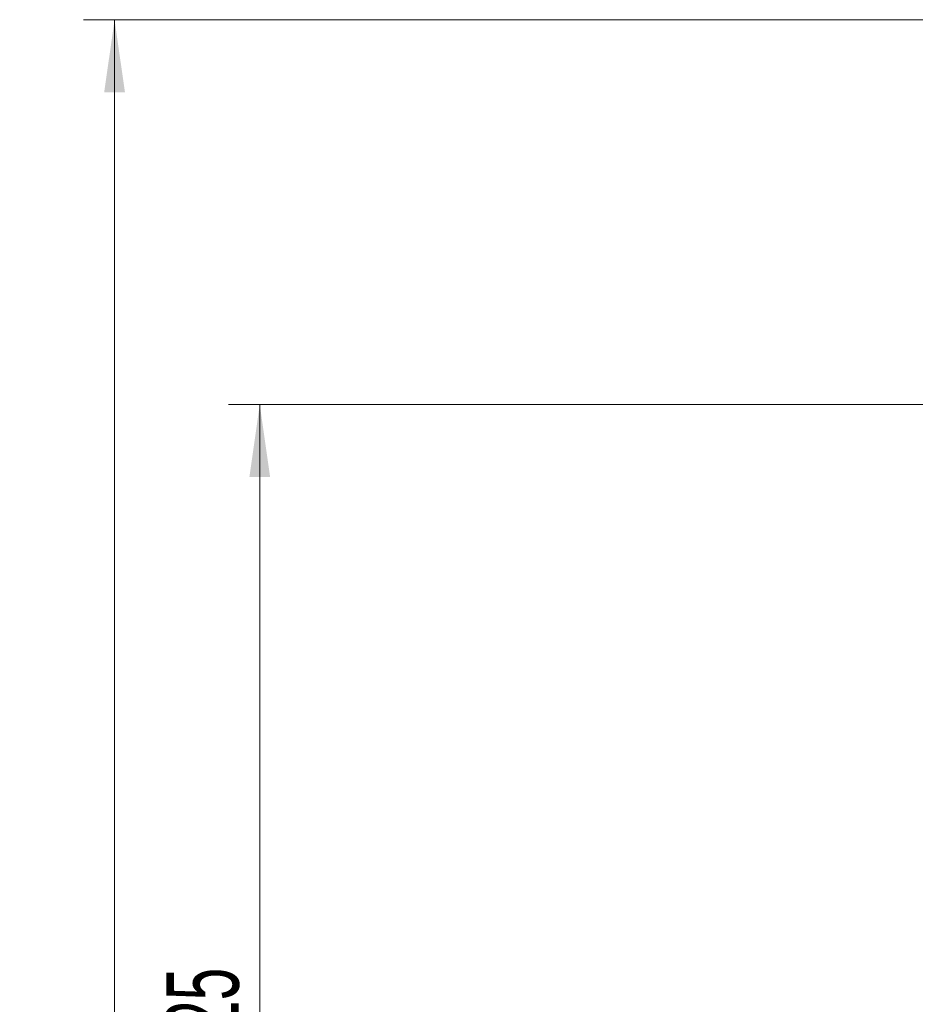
# Model space of a CAD drawing. Header units: millimetres. Extents: x 0 to 11920, y 0 to 8400.
# Tile 46 of 56: x 6130 to 6993, y 6058 to 7008. Entities that reach past the tile are written whole.
import ezdxf

# ---------------------------------------------------------------- set-up
doc = ezdxf.new("R2010")
doc.units = ezdxf.units.MM
doc.header["$LTSCALE"] = 20
doc.styles.add('SLDTEXTSTYLE0', font='TXT', dxfattribs={"width": 0.605})
doc.dimstyles.new('SLDDIMSTYLE0', dxfattribs={"dimtxt": 70, "dimasz": 70, "dimexe": 0, "dimexo": 0.0625, "dimgap": 17.5, "dimtad": 1, "dimdec": 0, "dimrnd": 1e-09, "dimzin": 12, "dimdsep": 46, "dimtxsty": 'SLDTEXTSTYLE0', "dimsah": 1, "dimcen": 0.09, "dimadec": 0, "dimazin": 3, "dimtfac": 1, "dimtofl": 0, "dimtmove": 0, "dimatfit": 3, "dimfxl": 1, "dimfrac": 2, "dimtolj": 1, "dimtzin": 12, "dimarcsym": 0})
doc.dimstyles.new('SLDDIMSTYLE1', dxfattribs={"dimtxt": 70, "dimasz": 70, "dimexe": 0, "dimexo": 0.0625, "dimgap": 17.5, "dimtad": 1, "dimdec": 1, "dimrnd": 1e-09, "dimzin": 12, "dimdsep": 46, "dimtxsty": 'SLDTEXTSTYLE0', "dimsah": 1, "dimcen": 0.09, "dimadec": 0, "dimazin": 3, "dimtfac": 1, "dimtofl": 0, "dimtmove": 0, "dimatfit": 3, "dimfxl": 1, "dimfrac": 2, "dimtolj": 1, "dimtzin": 12, "dimarcsym": 0})

# ---------------------------------------------------------------- blocks, each defined once
blk = doc.blocks.new('_D_2')
at = {"color": 7, "linetype": 'Continuous', "lineweight": 0}
for p, q in [((7409.79, 6636.48), (6331.13, 6636.48)), ((6361.13, 6636.48), (6361.13, 5511.48)), ((7409.79, 5511.48), (6331.13, 5511.48))]:
    blk.add_line(p, q, dxfattribs=at)
at = {"color": 7, "linetype": 'Continuous', "lineweight": 18}
for points in [[(6361.13, 6636.48), (6351.13, 6566.48), (6371.13, 6566.48)], [(6361.13, 5511.48), (6371.13, 5581.48), (6351.13, 5581.48)]]:
    blk.add_solid(points, dxfattribs=at)
at = {"color": 7, "linetype": 'Continuous', "lineweight": 18, "insert": (6270.89, 5967.04), "char_height": 70, "attachment_point": 1, "rotation": 90, "style": 'SLDTEXTSTYLE0'}
blk.add_mtext('1125', dxfattribs=at)
blk = doc.blocks.new('_D_4')
at = {"color": 7, "linetype": 'Continuous', "lineweight": 0}
for p, q in [((7203.79, 7007.63), (6191.13, 7007.63)), ((6221.13, 7007.63), (6221.13, 4731.48)), ((6734.2, 4731.48), (6191.13, 4731.48))]:
    blk.add_line(p, q, dxfattribs=at)
at = {"color": 7, "linetype": 'Continuous', "lineweight": 18}
for points in [[(6221.13, 7007.63), (6211.13, 6937.63), (6231.13, 6937.63)], [(6221.13, 4731.48), (6231.13, 4801.48), (6211.13, 4801.48)]]:
    blk.add_solid(points, dxfattribs=at)
at = {"color": 7, "linetype": 'Continuous', "lineweight": 18, "insert": (6130.89, 5762.61), "char_height": 70, "attachment_point": 1, "rotation": 90, "style": 'SLDTEXTSTYLE0'}
blk.add_mtext('2276', dxfattribs=at)

msp = doc.modelspace()

# ---------------------------------------------------------------- dimensions: what is measured, and where the dimension line sits
at = {"color": 7, "linetype": 'Continuous', "lineweight": 18}
for base, p1, p2, dimstyle, picture, middle in [((6221.13, 4731.48), (7207.79, 7007.63), (6738.2, 4731.48), 'SLDDIMSTYLE0', '_D_4', (6221.13, 5869.55)), ((6361.13, 5511.48), (7413.79, 6636.48), (7413.79, 5511.48), 'SLDDIMSTYLE1', '_D_2', (6361.13, 6073.98))]:
    dim = msp.add_linear_dim(base=base, p1=p1, p2=p2, angle=90, dimstyle=dimstyle, dxfattribs=at)
    dim.commit()
    dim.dimension.update_dxf_attribs({"geometry": picture, "text_midpoint": middle, "dimtype": 160})

doc.saveas('drawing.dxf')
